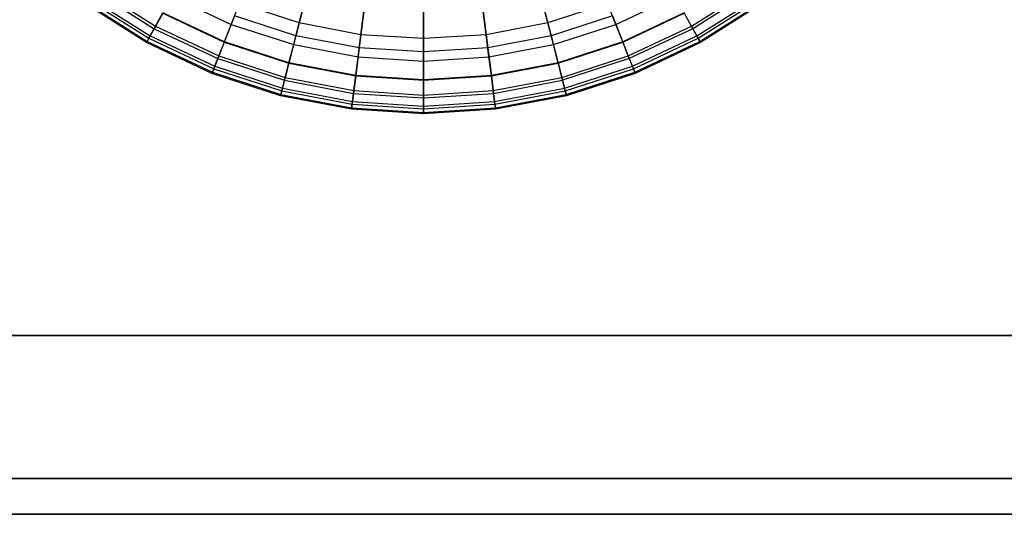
# Model space of a CAD drawing. Extents: x -12.2 to 12.8, y 0.1 to 12.5.
# Tile 36 of 66: x 3.1 to 8.6, y 0.1 to 2.8. Entities that reach past the tile are written whole.
import ezdxf

# ---------------------------------------------------------------- set-up
doc = ezdxf.new("R2010")
doc.units = 0
doc.header["$LTSCALE"] = 2.54
doc.layers.get('0').update_dxf_attribs({"color": 13, "linetype": 'CONTINUOUS'})

# ---------------------------------------------------------------- blocks, each defined once
blk = doc.blocks.new('GRUPUJ_1')
at = {"color": 0}
for p, q in [((15.7146, 2.9238, 13.0801), (16.0457, 2.7137, 13.0801)), ((15.7146, 2.9238, 13.0801), (16.0457, 2.7137, 13.0801)), ((15.7239, 2.9366, 15.6083), (16.0533, 2.7275, 15.6083)), ((15.7239, 2.9366, 15.6083), (16.0533, 2.7275, 15.6083)), ((19.0467, 2.7275, 15.6083), (19.3761, 2.9366, 15.6083)), ((19.0467, 2.7275, 15.6083), (19.3761, 2.9366, 15.6083)), ((19.3854, 2.9238, 13.0801), (19.0543, 2.7137, 13.0801)), ((19.3854, 2.9238, 13.0801), (19.0543, 2.7137, 13.0801)), ((15.6787, 2.8744, 13.6837), (16.0163, 2.6601, 13.6837)), ((15.6787, 2.8744, 13.6837), (16.0163, 2.6601, 13.6837)), ((15.6878, 2.8869, 15.2108), (16.0237, 2.6737, 15.2108)), ((15.6878, 2.8869, 15.2108), (16.0237, 2.6737, 15.2108)), ((16.1449, 2.8941, 16.2791), (16.4763, 2.7382, 16.2791)), ((16.1449, 2.8941, 16.2791), (16.4763, 2.7382, 16.2791)), ((16.8958, 2.9021, 10.3362), (16.8372, 2.674, 11.5307)), ((16.8958, 2.9021, 10.3362), (16.8372, 2.674, 11.5307)), ((16.8557, 2.7459, 16.5588), (16.8956, 2.9011, 16.8314)), ((16.8557, 2.7459, 16.5588), (16.8956, 2.9011, 16.8314)), ((18.2042, 2.9021, 10.3362), (18.2628, 2.674, 11.5307)), ((18.2042, 2.9021, 10.3362), (18.2628, 2.674, 11.5307)), ((18.2443, 2.7459, 16.5588), (18.2044, 2.9011, 16.8314)), ((18.2443, 2.7459, 16.5588), (18.2044, 2.9011, 16.8314)), ((18.6237, 2.7382, 16.2791), (18.9551, 2.8941, 16.2791)), ((18.6237, 2.7382, 16.2791), (18.9551, 2.8941, 16.2791)), ((19.0763, 2.6737, 15.2108), (19.4122, 2.8869, 15.2108)), ((19.0763, 2.6737, 15.2108), (19.4122, 2.8869, 15.2108)), ((19.0837, 2.6601, 13.6837), (19.4213, 2.8744, 13.6837)), ((19.0837, 2.6601, 13.6837), (19.4213, 2.8744, 13.6837)), ((16.0029, 2.6359, 14.2764), (15.6624, 2.852, 14.2764)), ((16.0029, 2.6359, 14.2764), (15.6624, 2.852, 14.2764)), ((15.6668, 2.8579, 14.7676), (16.0065, 2.6423, 14.7676)), ((15.6668, 2.8579, 14.7676), (16.0065, 2.6423, 14.7676)), ((16.4763, 2.7382, 16.2791), (16.5223, 2.8543, 16.5588)), ((16.4763, 2.7382, 16.2791), (16.5223, 2.8543, 16.5588)), ((16.8557, 2.7459, 16.5588), (16.5223, 2.8543, 16.5588)), ((16.8557, 2.7459, 16.5588), (16.5223, 2.8543, 16.5588)), ((17.2203, 2.8402, 10.3362), (17.1908, 2.6065, 11.5307)), ((17.2203, 2.8402, 10.3362), (17.1908, 2.6065, 11.5307)), ((17.2001, 2.6802, 16.5588), (17.2202, 2.8392, 16.8314)), ((17.2001, 2.6802, 16.5588), (17.2202, 2.8392, 16.8314)), ((17.55, 2.8195, 10.3362), (17.55, 2.5839, 11.5307)), ((17.55, 2.8195, 10.3362), (17.55, 2.5839, 11.5307)), ((17.55, 2.6582, 16.5588), (17.55, 2.8185, 16.8314)), ((17.55, 2.6582, 16.5588), (17.55, 2.8185, 16.8314)), ((17.8797, 2.8402, 10.3362), (17.9092, 2.6065, 11.5307)), ((17.8797, 2.8402, 10.3362), (17.9092, 2.6065, 11.5307)), ((17.8999, 2.6802, 16.5588), (17.8798, 2.8392, 16.8314)), ((17.8999, 2.6802, 16.5588), (17.8798, 2.8392, 16.8314)), ((18.5777, 2.8543, 16.5588), (18.2443, 2.7459, 16.5588)), ((18.5777, 2.8543, 16.5588), (18.2443, 2.7459, 16.5588)), ((18.6237, 2.7382, 16.2791), (18.5777, 2.8543, 16.5588)), ((18.6237, 2.7382, 16.2791), (18.5777, 2.8543, 16.5588)), ((19.0935, 2.6423, 14.7676), (19.4332, 2.8579, 14.7676)), ((19.0935, 2.6423, 14.7676), (19.4332, 2.8579, 14.7676)), ((19.4376, 2.852, 14.2764), (19.0971, 2.6359, 14.2764)), ((19.4376, 2.852, 14.2764), (19.0971, 2.6359, 14.2764)), ((16.0933, 2.8003, 12.4008), (16.0457, 2.7137, 13.0801)), ((16.0933, 2.8003, 12.4008), (16.0457, 2.7137, 13.0801)), ((16.0533, 2.7275, 15.6083), (16.094, 2.8016, 15.9633)), ((16.0533, 2.7275, 15.6083), (16.094, 2.8016, 15.9633)), ((16.0933, 2.8003, 12.4008), (16.4369, 2.6386, 12.4008)), ((16.0933, 2.8003, 12.4008), (16.4369, 2.6386, 12.4008)), ((16.4374, 2.64, 15.9633), (16.094, 2.8016, 15.9633)), ((16.4374, 2.64, 15.9633), (16.094, 2.8016, 15.9633)), ((16.4949, 2.7852, 11.5307), (16.4369, 2.6386, 12.4008)), ((16.4949, 2.7852, 11.5307), (16.4369, 2.6386, 12.4008)), ((16.8372, 2.674, 11.5307), (16.4949, 2.7852, 11.5307)), ((16.8372, 2.674, 11.5307), (16.4949, 2.7852, 11.5307)), ((18.6051, 2.7852, 11.5307), (18.2628, 2.674, 11.5307)), ((18.6051, 2.7852, 11.5307), (18.2628, 2.674, 11.5307)), ((18.6051, 2.7852, 11.5307), (18.6631, 2.6386, 12.4008)), ((18.6051, 2.7852, 11.5307), (18.6631, 2.6386, 12.4008)), ((19.006, 2.8016, 15.9633), (18.6626, 2.64, 15.9633)), ((19.006, 2.8016, 15.9633), (18.6626, 2.64, 15.9633)), ((18.6631, 2.6386, 12.4008), (19.0067, 2.8003, 12.4008)), ((18.6631, 2.6386, 12.4008), (19.0067, 2.8003, 12.4008)), ((19.0467, 2.7275, 15.6083), (19.006, 2.8016, 15.9633)), ((19.0467, 2.7275, 15.6083), (19.006, 2.8016, 15.9633)), ((19.0067, 2.8003, 12.4008), (19.0543, 2.7137, 13.0801)), ((19.0067, 2.8003, 12.4008), (19.0543, 2.7137, 13.0801)), ((16.0457, 2.7137, 13.0801), (16.0163, 2.6601, 13.6837)), ((16.0457, 2.7137, 13.0801), (16.0163, 2.6601, 13.6837)), ((16.0237, 2.6737, 15.2108), (16.0533, 2.7275, 15.6083)), ((16.0237, 2.6737, 15.2108), (16.0533, 2.7275, 15.6083)), ((16.0457, 2.7137, 13.0801), (16.4005, 2.5468, 13.0801)), ((16.0457, 2.7137, 13.0801), (16.4005, 2.5468, 13.0801)), ((16.0533, 2.7275, 15.6083), (16.4063, 2.5614, 15.6083)), ((16.0533, 2.7275, 15.6083), (16.4063, 2.5614, 15.6083)), ((16.4374, 2.64, 15.9633), (16.4763, 2.7382, 16.2791)), ((16.4374, 2.64, 15.9633), (16.4763, 2.7382, 16.2791)), ((16.4763, 2.7382, 16.2791), (16.8247, 2.625, 16.2791)), ((16.4763, 2.7382, 16.2791), (16.8247, 2.625, 16.2791)), ((16.8247, 2.625, 16.2791), (16.8557, 2.7459, 16.5588)), ((16.8247, 2.625, 16.2791), (16.8557, 2.7459, 16.5588)), ((17.2001, 2.6802, 16.5588), (16.8557, 2.7459, 16.5588)), ((17.2001, 2.6802, 16.5588), (16.8557, 2.7459, 16.5588)), ((18.2443, 2.7459, 16.5588), (17.8999, 2.6802, 16.5588)), ((18.2443, 2.7459, 16.5588), (17.8999, 2.6802, 16.5588)), ((18.2753, 2.625, 16.2791), (18.2443, 2.7459, 16.5588)), ((18.2753, 2.625, 16.2791), (18.2443, 2.7459, 16.5588)), ((18.2753, 2.625, 16.2791), (18.6237, 2.7382, 16.2791)), ((18.2753, 2.625, 16.2791), (18.6237, 2.7382, 16.2791)), ((18.6626, 2.64, 15.9633), (18.6237, 2.7382, 16.2791)), ((18.6626, 2.64, 15.9633), (18.6237, 2.7382, 16.2791)), ((18.6937, 2.5614, 15.6083), (19.0467, 2.7275, 15.6083)), ((18.6937, 2.5614, 15.6083), (19.0467, 2.7275, 15.6083)), ((19.0543, 2.7137, 13.0801), (18.6995, 2.5468, 13.0801)), ((19.0543, 2.7137, 13.0801), (18.6995, 2.5468, 13.0801)), ((19.0763, 2.6737, 15.2108), (19.0467, 2.7275, 15.6083)), ((19.0763, 2.6737, 15.2108), (19.0467, 2.7275, 15.6083)), ((19.0543, 2.7137, 13.0801), (19.0837, 2.6601, 13.6837)), ((19.0543, 2.7137, 13.0801), (19.0837, 2.6601, 13.6837)), ((16.0163, 2.6601, 13.6837), (16.0029, 2.6359, 14.2764)), ((16.0163, 2.6601, 13.6837), (16.0029, 2.6359, 14.2764)), ((16.0029, 2.6359, 14.2764), (16.0065, 2.6423, 14.7676)), ((16.0029, 2.6359, 14.2764), (16.0065, 2.6423, 14.7676)), ((16.0065, 2.6423, 14.7676), (16.0237, 2.6737, 15.2108)), ((16.0065, 2.6423, 14.7676), (16.0237, 2.6737, 15.2108)), ((16.0065, 2.6423, 14.7676), (16.3705, 2.471, 14.7676)), ((16.0065, 2.6423, 14.7676), (16.3705, 2.471, 14.7676)), ((16.0163, 2.6601, 13.6837), (16.378, 2.4899, 13.6837)), ((16.0163, 2.6601, 13.6837), (16.378, 2.4899, 13.6837)), ((16.0237, 2.6737, 15.2108), (16.3837, 2.5043, 15.2108)), ((16.0237, 2.6737, 15.2108), (16.3837, 2.5043, 15.2108)), ((16.4063, 2.5614, 15.6083), (16.4374, 2.64, 15.9633)), ((16.4063, 2.5614, 15.6083), (16.4374, 2.64, 15.9633)), ((16.7984, 2.5227, 15.9633), (16.4374, 2.64, 15.9633)), ((16.7984, 2.5227, 15.9633), (16.4374, 2.64, 15.9633)), ((16.8372, 2.674, 11.5307), (16.798, 2.5212, 12.4008)), ((16.8372, 2.674, 11.5307), (16.798, 2.5212, 12.4008)), ((17.1908, 2.6065, 11.5307), (16.8372, 2.674, 11.5307)), ((17.1908, 2.6065, 11.5307), (16.8372, 2.674, 11.5307)), ((17.1844, 2.5563, 16.2791), (17.2001, 2.6802, 16.5588)), ((17.1844, 2.5563, 16.2791), (17.2001, 2.6802, 16.5588)), ((17.55, 2.6582, 16.5588), (17.2001, 2.6802, 16.5588)), ((17.55, 2.6582, 16.5588), (17.2001, 2.6802, 16.5588)), ((17.8999, 2.6802, 16.5588), (17.55, 2.6582, 16.5588)), ((17.8999, 2.6802, 16.5588), (17.55, 2.6582, 16.5588)), ((17.55, 2.5333, 16.2791), (17.55, 2.6582, 16.5588)), ((17.55, 2.5333, 16.2791), (17.55, 2.6582, 16.5588)), ((17.9156, 2.5563, 16.2791), (17.8999, 2.6802, 16.5588)), ((17.9156, 2.5563, 16.2791), (17.8999, 2.6802, 16.5588)), ((18.2628, 2.674, 11.5307), (17.9092, 2.6065, 11.5307)), ((18.2628, 2.674, 11.5307), (17.9092, 2.6065, 11.5307)), ((18.2628, 2.674, 11.5307), (18.302, 2.5212, 12.4008)), ((18.2628, 2.674, 11.5307), (18.302, 2.5212, 12.4008)), ((18.6626, 2.64, 15.9633), (18.3016, 2.5227, 15.9633)), ((18.6626, 2.64, 15.9633), (18.3016, 2.5227, 15.9633)), ((18.6937, 2.5614, 15.6083), (18.6626, 2.64, 15.9633)), ((18.6937, 2.5614, 15.6083), (18.6626, 2.64, 15.9633)), ((18.7163, 2.5043, 15.2108), (19.0763, 2.6737, 15.2108)), ((18.7163, 2.5043, 15.2108), (19.0763, 2.6737, 15.2108)), ((18.722, 2.4899, 13.6837), (19.0837, 2.6601, 13.6837)), ((18.722, 2.4899, 13.6837), (19.0837, 2.6601, 13.6837)), ((18.7295, 2.471, 14.7676), (19.0935, 2.6423, 14.7676)), ((18.7295, 2.471, 14.7676), (19.0935, 2.6423, 14.7676)), ((19.0935, 2.6423, 14.7676), (19.0763, 2.6737, 15.2108)), ((19.0935, 2.6423, 14.7676), (19.0763, 2.6737, 15.2108)), ((19.0837, 2.6601, 13.6837), (19.0971, 2.6359, 14.2764)), ((19.0837, 2.6601, 13.6837), (19.0971, 2.6359, 14.2764)), ((19.0971, 2.6359, 14.2764), (19.0935, 2.6423, 14.7676)), ((19.0971, 2.6359, 14.2764), (19.0935, 2.6423, 14.7676)), ((16.3678, 2.4642, 14.2764), (16.0029, 2.6359, 14.2764)), ((16.3678, 2.4642, 14.2764), (16.0029, 2.6359, 14.2764)), ((16.4369, 2.6386, 12.4008), (16.4005, 2.5468, 13.0801)), ((16.4369, 2.6386, 12.4008), (16.4005, 2.5468, 13.0801)), ((16.4369, 2.6386, 12.4008), (16.798, 2.5212, 12.4008)), ((16.4369, 2.6386, 12.4008), (16.798, 2.5212, 12.4008)), ((16.7984, 2.5227, 15.9633), (16.8247, 2.625, 16.2791)), ((16.7984, 2.5227, 15.9633), (16.8247, 2.625, 16.2791)), ((16.8247, 2.625, 16.2791), (17.1844, 2.5563, 16.2791)), ((16.8247, 2.625, 16.2791), (17.1844, 2.5563, 16.2791)), ((17.1908, 2.6065, 11.5307), (17.171, 2.4501, 12.4008)), ((17.1908, 2.6065, 11.5307), (17.171, 2.4501, 12.4008)), ((17.55, 2.5839, 11.5307), (17.1908, 2.6065, 11.5307)), ((17.55, 2.5839, 11.5307), (17.1908, 2.6065, 11.5307)), ((17.9092, 2.6065, 11.5307), (17.55, 2.5839, 11.5307)), ((17.9092, 2.6065, 11.5307), (17.55, 2.5839, 11.5307)), ((17.9092, 2.6065, 11.5307), (17.929, 2.4501, 12.4008)), ((17.9092, 2.6065, 11.5307), (17.929, 2.4501, 12.4008)), ((17.9156, 2.5563, 16.2791), (18.2753, 2.625, 16.2791)), ((17.9156, 2.5563, 16.2791), (18.2753, 2.625, 16.2791)), ((18.3016, 2.5227, 15.9633), (18.2753, 2.625, 16.2791)), ((18.3016, 2.5227, 15.9633), (18.2753, 2.625, 16.2791)), ((18.302, 2.5212, 12.4008), (18.6631, 2.6386, 12.4008)), ((18.302, 2.5212, 12.4008), (18.6631, 2.6386, 12.4008)), ((18.6631, 2.6386, 12.4008), (18.6995, 2.5468, 13.0801)), ((18.6631, 2.6386, 12.4008), (18.6995, 2.5468, 13.0801)), ((19.0971, 2.6359, 14.2764), (18.7322, 2.4642, 14.2764)), ((19.0971, 2.6359, 14.2764), (18.7322, 2.4642, 14.2764)), ((16.4005, 2.5468, 13.0801), (16.378, 2.4899, 13.6837)), ((16.4005, 2.5468, 13.0801), (16.378, 2.4899, 13.6837)), ((16.3837, 2.5043, 15.2108), (16.4063, 2.5614, 15.6083)), ((16.3837, 2.5043, 15.2108), (16.4063, 2.5614, 15.6083)), ((16.4005, 2.5468, 13.0801), (16.7735, 2.4256, 13.0801)), ((16.4005, 2.5468, 13.0801), (16.7735, 2.4256, 13.0801)), ((16.4063, 2.5614, 15.6083), (16.7774, 2.4408, 15.6083)), ((16.4063, 2.5614, 15.6083), (16.7774, 2.4408, 15.6083)), ((17.1712, 2.4516, 15.9633), (17.1844, 2.5563, 16.2791)), ((17.1712, 2.4516, 15.9633), (17.1844, 2.5563, 16.2791)), ((17.1844, 2.5563, 16.2791), (17.55, 2.5333, 16.2791)), ((17.1844, 2.5563, 16.2791), (17.55, 2.5333, 16.2791)), ((17.55, 2.5839, 11.5307), (17.55, 2.4263, 12.4008)), ((17.55, 2.5839, 11.5307), (17.55, 2.4263, 12.4008)), ((17.55, 2.5333, 16.2791), (17.9156, 2.5563, 16.2791)), ((17.55, 2.5333, 16.2791), (17.9156, 2.5563, 16.2791)), ((17.55, 2.4278, 15.9633), (17.55, 2.5333, 16.2791)), ((17.55, 2.4278, 15.9633), (17.55, 2.5333, 16.2791)), ((17.9288, 2.4516, 15.9633), (17.9156, 2.5563, 16.2791)), ((17.9288, 2.4516, 15.9633), (17.9156, 2.5563, 16.2791)), ((18.3226, 2.4408, 15.6083), (18.6937, 2.5614, 15.6083)), ((18.3226, 2.4408, 15.6083), (18.6937, 2.5614, 15.6083)), ((18.6995, 2.5468, 13.0801), (18.3265, 2.4256, 13.0801)), ((18.6995, 2.5468, 13.0801), (18.3265, 2.4256, 13.0801)), ((18.7163, 2.5043, 15.2108), (18.6937, 2.5614, 15.6083)), ((18.7163, 2.5043, 15.2108), (18.6937, 2.5614, 15.6083)), ((18.6995, 2.5468, 13.0801), (18.722, 2.4899, 13.6837)), ((18.6995, 2.5468, 13.0801), (18.722, 2.4899, 13.6837)), ((16.378, 2.4899, 13.6837), (16.3678, 2.4642, 14.2764)), ((16.378, 2.4899, 13.6837), (16.3678, 2.4642, 14.2764)), ((16.3705, 2.471, 14.7676), (16.3837, 2.5043, 15.2108)), ((16.3705, 2.471, 14.7676), (16.3837, 2.5043, 15.2108)), ((16.378, 2.4899, 13.6837), (16.7583, 2.3664, 13.6837)), ((16.378, 2.4899, 13.6837), (16.7583, 2.3664, 13.6837)), ((16.3837, 2.5043, 15.2108), (16.7621, 2.3813, 15.2108)), ((16.3837, 2.5043, 15.2108), (16.7621, 2.3813, 15.2108)), ((16.798, 2.5212, 12.4008), (16.7735, 2.4256, 13.0801)), ((16.798, 2.5212, 12.4008), (16.7735, 2.4256, 13.0801)), ((16.7774, 2.4408, 15.6083), (16.7984, 2.5227, 15.9633)), ((16.7774, 2.4408, 15.6083), (16.7984, 2.5227, 15.9633)), ((16.798, 2.5212, 12.4008), (17.171, 2.4501, 12.4008)), ((16.798, 2.5212, 12.4008), (17.171, 2.4501, 12.4008)), ((17.1712, 2.4516, 15.9633), (16.7984, 2.5227, 15.9633)), ((17.1712, 2.4516, 15.9633), (16.7984, 2.5227, 15.9633)), ((18.3016, 2.5227, 15.9633), (17.9288, 2.4516, 15.9633)), ((18.3016, 2.5227, 15.9633), (17.9288, 2.4516, 15.9633)), ((17.929, 2.4501, 12.4008), (18.302, 2.5212, 12.4008)), ((17.929, 2.4501, 12.4008), (18.302, 2.5212, 12.4008)), ((18.3226, 2.4408, 15.6083), (18.3016, 2.5227, 15.9633)), ((18.3226, 2.4408, 15.6083), (18.3016, 2.5227, 15.9633)), ((18.302, 2.5212, 12.4008), (18.3265, 2.4256, 13.0801)), ((18.302, 2.5212, 12.4008), (18.3265, 2.4256, 13.0801)), ((18.3379, 2.3813, 15.2108), (18.7163, 2.5043, 15.2108)), ((18.3379, 2.3813, 15.2108), (18.7163, 2.5043, 15.2108)), ((18.3417, 2.3664, 13.6837), (18.722, 2.4899, 13.6837)), ((18.3417, 2.3664, 13.6837), (18.722, 2.4899, 13.6837)), ((18.7295, 2.471, 14.7676), (18.7163, 2.5043, 15.2108)), ((18.7295, 2.471, 14.7676), (18.7163, 2.5043, 15.2108)), ((18.722, 2.4899, 13.6837), (18.7322, 2.4642, 14.2764)), ((18.722, 2.4899, 13.6837), (18.7322, 2.4642, 14.2764)), ((16.3678, 2.4642, 14.2764), (16.3705, 2.471, 14.7676)), ((16.3678, 2.4642, 14.2764), (16.3705, 2.471, 14.7676)), ((16.7514, 2.3396, 14.2764), (16.3678, 2.4642, 14.2764)), ((16.7514, 2.3396, 14.2764), (16.3678, 2.4642, 14.2764)), ((16.3705, 2.471, 14.7676), (16.7532, 2.3467, 14.7676)), ((16.3705, 2.471, 14.7676), (16.7532, 2.3467, 14.7676)), ((16.7735, 2.4256, 13.0801), (16.7583, 2.3664, 13.6837)), ((16.7735, 2.4256, 13.0801), (16.7583, 2.3664, 13.6837)), ((16.7621, 2.3813, 15.2108), (16.7774, 2.4408, 15.6083)), ((16.7621, 2.3813, 15.2108), (16.7774, 2.4408, 15.6083)), ((16.7735, 2.4256, 13.0801), (17.1586, 2.3521, 13.0801)), ((16.7735, 2.4256, 13.0801), (17.1586, 2.3521, 13.0801)), ((16.7774, 2.4408, 15.6083), (17.1606, 2.3677, 15.6083)), ((16.7774, 2.4408, 15.6083), (17.1606, 2.3677, 15.6083)), ((17.171, 2.4501, 12.4008), (17.1586, 2.3521, 13.0801)), ((17.171, 2.4501, 12.4008), (17.1586, 2.3521, 13.0801)), ((17.1606, 2.3677, 15.6083), (17.1712, 2.4516, 15.9633)), ((17.1606, 2.3677, 15.6083), (17.1712, 2.4516, 15.9633)), ((17.171, 2.4501, 12.4008), (17.55, 2.4263, 12.4008)), ((17.171, 2.4501, 12.4008), (17.55, 2.4263, 12.4008)), ((17.55, 2.4278, 15.9633), (17.1712, 2.4516, 15.9633)), ((17.55, 2.4278, 15.9633), (17.1712, 2.4516, 15.9633)), ((17.9288, 2.4516, 15.9633), (17.55, 2.4278, 15.9633)), ((17.9288, 2.4516, 15.9633), (17.55, 2.4278, 15.9633)), ((17.55, 2.4263, 12.4008), (17.929, 2.4501, 12.4008)), ((17.55, 2.4263, 12.4008), (17.929, 2.4501, 12.4008)), ((17.55, 2.3432, 15.6083), (17.55, 2.4278, 15.9633)), ((17.55, 2.3432, 15.6083), (17.55, 2.4278, 15.9633)), ((17.55, 2.4263, 12.4008), (17.55, 2.3275, 13.0801)), ((17.55, 2.4263, 12.4008), (17.55, 2.3275, 13.0801)), ((17.9394, 2.3677, 15.6083), (17.9288, 2.4516, 15.9633)), ((17.9394, 2.3677, 15.6083), (17.9288, 2.4516, 15.9633)), ((17.929, 2.4501, 12.4008), (17.9414, 2.3521, 13.0801)), ((17.929, 2.4501, 12.4008), (17.9414, 2.3521, 13.0801)), ((17.9394, 2.3677, 15.6083), (18.3226, 2.4408, 15.6083)), ((17.9394, 2.3677, 15.6083), (18.3226, 2.4408, 15.6083)), ((17.9414, 2.3521, 13.0801), (18.3265, 2.4256, 13.0801)), ((17.9414, 2.3521, 13.0801), (18.3265, 2.4256, 13.0801)), ((18.3379, 2.3813, 15.2108), (18.3226, 2.4408, 15.6083)), ((18.3379, 2.3813, 15.2108), (18.3226, 2.4408, 15.6083)), ((18.3265, 2.4256, 13.0801), (18.3417, 2.3664, 13.6837)), ((18.3265, 2.4256, 13.0801), (18.3417, 2.3664, 13.6837)), ((18.3468, 2.3467, 14.7676), (18.7295, 2.471, 14.7676)), ((18.3468, 2.3467, 14.7676), (18.7295, 2.471, 14.7676)), ((18.7322, 2.4642, 14.2764), (18.3486, 2.3396, 14.2764)), ((18.7322, 2.4642, 14.2764), (18.3486, 2.3396, 14.2764)), ((18.7322, 2.4642, 14.2764), (18.7295, 2.471, 14.7676)), ((18.7322, 2.4642, 14.2764), (18.7295, 2.471, 14.7676)), ((16.7583, 2.3664, 13.6837), (16.7514, 2.3396, 14.2764)), ((16.7583, 2.3664, 13.6837), (16.7514, 2.3396, 14.2764)), ((16.7532, 2.3467, 14.7676), (16.7621, 2.3813, 15.2108)), ((16.7532, 2.3467, 14.7676), (16.7621, 2.3813, 15.2108)), ((16.7583, 2.3664, 13.6837), (17.151, 2.2914, 13.6837)), ((16.7583, 2.3664, 13.6837), (17.151, 2.2914, 13.6837)), ((16.7621, 2.3813, 15.2108), (17.1529, 2.3068, 15.2108)), ((16.7621, 2.3813, 15.2108), (17.1529, 2.3068, 15.2108)), ((17.1529, 2.3068, 15.2108), (17.1606, 2.3677, 15.6083)), ((17.1529, 2.3068, 15.2108), (17.1606, 2.3677, 15.6083)), ((17.1606, 2.3677, 15.6083), (17.55, 2.3432, 15.6083)), ((17.1606, 2.3677, 15.6083), (17.55, 2.3432, 15.6083)), ((17.55, 2.3432, 15.6083), (17.9394, 2.3677, 15.6083)), ((17.55, 2.3432, 15.6083), (17.9394, 2.3677, 15.6083)), ((17.9471, 2.3068, 15.2108), (17.9394, 2.3677, 15.6083)), ((17.9471, 2.3068, 15.2108), (17.9394, 2.3677, 15.6083)), ((17.9471, 2.3068, 15.2108), (18.3379, 2.3813, 15.2108)), ((17.9471, 2.3068, 15.2108), (18.3379, 2.3813, 15.2108)), ((17.949, 2.2914, 13.6837), (18.3417, 2.3664, 13.6837)), ((17.949, 2.2914, 13.6837), (18.3417, 2.3664, 13.6837)), ((18.3468, 2.3467, 14.7676), (18.3379, 2.3813, 15.2108)), ((18.3468, 2.3467, 14.7676), (18.3379, 2.3813, 15.2108)), ((18.3417, 2.3664, 13.6837), (18.3486, 2.3396, 14.2764)), ((18.3417, 2.3664, 13.6837), (18.3486, 2.3396, 14.2764)), ((16.7514, 2.3396, 14.2764), (16.7532, 2.3467, 14.7676)), ((16.7514, 2.3396, 14.2764), (16.7532, 2.3467, 14.7676)), ((17.1475, 2.264, 14.2764), (16.7514, 2.3396, 14.2764)), ((17.1475, 2.264, 14.2764), (16.7514, 2.3396, 14.2764)), ((16.7532, 2.3467, 14.7676), (17.1484, 2.2713, 14.7676)), ((16.7532, 2.3467, 14.7676), (17.1484, 2.2713, 14.7676)), ((17.1586, 2.3521, 13.0801), (17.151, 2.2914, 13.6837)), ((17.1586, 2.3521, 13.0801), (17.151, 2.2914, 13.6837)), ((17.1586, 2.3521, 13.0801), (17.55, 2.3275, 13.0801)), ((17.1586, 2.3521, 13.0801), (17.55, 2.3275, 13.0801)), ((17.55, 2.3275, 13.0801), (17.9414, 2.3521, 13.0801)), ((17.55, 2.3275, 13.0801), (17.9414, 2.3521, 13.0801)), ((17.55, 2.2818, 15.2108), (17.55, 2.3432, 15.6083)), ((17.55, 2.2818, 15.2108), (17.55, 2.3432, 15.6083)), ((17.55, 2.3275, 13.0801), (17.55, 2.2663, 13.6837)), ((17.55, 2.3275, 13.0801), (17.55, 2.2663, 13.6837)), ((17.9414, 2.3521, 13.0801), (17.949, 2.2914, 13.6837)), ((17.9414, 2.3521, 13.0801), (17.949, 2.2914, 13.6837)), ((17.9516, 2.2713, 14.7676), (18.3468, 2.3467, 14.7676)), ((17.9516, 2.2713, 14.7676), (18.3468, 2.3467, 14.7676)), ((18.3486, 2.3396, 14.2764), (17.9525, 2.264, 14.2764)), ((18.3486, 2.3396, 14.2764), (17.9525, 2.264, 14.2764)), ((18.3486, 2.3396, 14.2764), (18.3468, 2.3467, 14.7676)), ((18.3486, 2.3396, 14.2764), (18.3468, 2.3467, 14.7676)), ((17.151, 2.2914, 13.6837), (17.1475, 2.264, 14.2764)), ((17.151, 2.2914, 13.6837), (17.1475, 2.264, 14.2764)), ((17.1475, 2.264, 14.2764), (17.1484, 2.2713, 14.7676)), ((17.1475, 2.264, 14.2764), (17.1484, 2.2713, 14.7676)), ((17.55, 2.2387, 14.2764), (17.1475, 2.264, 14.2764)), ((17.55, 2.2387, 14.2764), (17.1475, 2.264, 14.2764)), ((17.1484, 2.2713, 14.7676), (17.1529, 2.3068, 15.2108)), ((17.1484, 2.2713, 14.7676), (17.1529, 2.3068, 15.2108)), ((17.1484, 2.2713, 14.7676), (17.55, 2.246, 14.7676)), ((17.1484, 2.2713, 14.7676), (17.55, 2.246, 14.7676)), ((17.151, 2.2914, 13.6837), (17.55, 2.2663, 13.6837)), ((17.151, 2.2914, 13.6837), (17.55, 2.2663, 13.6837)), ((17.1529, 2.3068, 15.2108), (17.55, 2.2818, 15.2108)), ((17.1529, 2.3068, 15.2108), (17.55, 2.2818, 15.2108)), ((17.55, 2.2818, 15.2108), (17.9471, 2.3068, 15.2108)), ((17.55, 2.2818, 15.2108), (17.9471, 2.3068, 15.2108)), ((17.55, 2.2663, 13.6837), (17.949, 2.2914, 13.6837)), ((17.55, 2.2663, 13.6837), (17.949, 2.2914, 13.6837)), ((17.55, 2.246, 14.7676), (17.55, 2.2818, 15.2108)), ((17.55, 2.246, 14.7676), (17.55, 2.2818, 15.2108)), ((17.55, 2.246, 14.7676), (17.9516, 2.2713, 14.7676)), ((17.55, 2.246, 14.7676), (17.9516, 2.2713, 14.7676)), ((17.55, 2.2663, 13.6837), (17.55, 2.2387, 14.2764)), ((17.55, 2.2663, 13.6837), (17.55, 2.2387, 14.2764)), ((17.9525, 2.264, 14.2764), (17.55, 2.2387, 14.2764)), ((17.9525, 2.264, 14.2764), (17.55, 2.2387, 14.2764)), ((17.9516, 2.2713, 14.7676), (17.9471, 2.3068, 15.2108)), ((17.9516, 2.2713, 14.7676), (17.9471, 2.3068, 15.2108)), ((17.949, 2.2914, 13.6837), (17.9525, 2.264, 14.2764)), ((17.949, 2.2914, 13.6837), (17.9525, 2.264, 14.2764)), ((17.9525, 2.264, 14.2764), (17.9516, 2.2713, 14.7676)), ((17.9525, 2.264, 14.2764), (17.9516, 2.2713, 14.7676)), ((17.55, 2.2387, 14.2764), (17.55, 2.246, 14.7676)), ((17.55, 2.2387, 14.2764), (17.55, 2.246, 14.7676)), ((24, 1, 0.8), (1, 1, 0.8)), ((1, 1, 0.2), (24, 1, 0.2)), ((1, 1, 25.023), (24, 1, 25.023)), ((1, 1, 24.223), (24, 1, 24.223)), ((24, 1, 24.823), (1, 1, 24.823)), ((24, 1), (1, 1)), ((24, 1, 24.023), (1, 1, 24.023)), ((1, 1, 1), (24, 1, 1)), ((24, 1, 24.023), (1, 1, 24.023)), ((1, 1, 24.223), (24, 1, 24.223)), ((1, 1, 1), (24, 1, 1)), ((24, 1, 0.8), (1, 1, 0.8)), ((24, 1), (1, 1)), ((1, 1, 0.2), (24, 1, 0.2)), ((1, 1, 25.023), (24, 1, 25.023)), ((24, 1, 24.823), (1, 1, 24.823)), ((1, 0.2, 0.8), (24, 0.2, 0.8)), ((24, 0.2, 0.2), (1, 0.2, 0.2)), ((24, 0.2, 0.2), (1, 0.2, 0.2)), ((1, 0.2, 0.8), (24, 0.2, 0.8)), ((1, 0.2, 24.223), (24, 0.2, 24.223)), ((1, 0.2, 24.823), (24, 0.2, 24.823)), ((1, 0.2, 24.223), (24, 0.2, 24.223)), ((1, 0.2, 24.823), (24, 0.2, 24.823)), ((25, 0, 25.023), (0, 0, 25.023)), ((0, 0), (25, 0)), ((25, 0, 25.023), (0, 0, 25.023)), ((0, 0), (25, 0)), ((24, 0, 1), (1, 0, 1)), ((1, 0, 24.023), (24, 0, 24.023)), ((1, 0, 24.023), (24, 0, 24.023)), ((24, 0, 1), (1, 0, 1))]:
    blk.add_line(p, q, dxfattribs=at)

msp = doc.modelspace()

# ---------------------------------------------------------------- block references
at = {"color": 0}
msp.add_blockref('GRUPUJ_1', (-12.2054, 0.069, 0.2501), dxfattribs=at)

doc.saveas('drawing.dxf')
